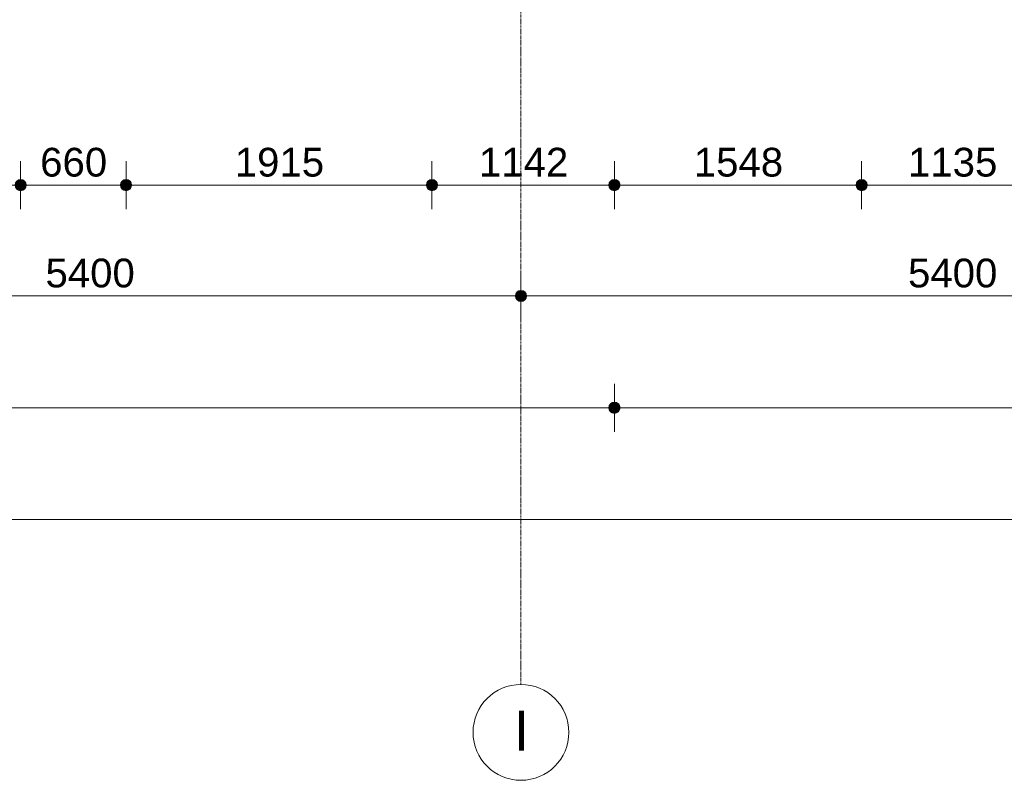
# Model space of a CAD drawing. Header units: millimetres. Extents: x -6115 to 78411, y -6358 to 59618.
# Tile 25 of 99: x 40062 to 46226, y -5550 to -790. Entities that reach past the tile are written whole.
import ezdxf

# ---------------------------------------------------------------- set-up
doc = ezdxf.new("R2010")
doc.units = ezdxf.units.MM
doc.linetypes.add('stramien', pattern=[22.225, 12.7, -3.175, 3.175, -3.175])
doc.layers.add('00_Algemeen', color=7, linetype='Continuous', lineweight=35)
doc.layers.add('00_Algemeen-100', color=7, linetype='Continuous', lineweight=9)
doc.styles.add('Arial', font='arial.ttf', dxfattribs={"height": 250})
doc.styles.add('Arial_1', font='arial.ttf', dxfattribs={"height": 180})
doc.dimstyles.new('00_AEE_maatvoering_1_8mm', dxfattribs={"dimscale": 304.8, "dimtxt": 183.646692, "dimasz": 0.918635, "dimexe": 0.492126, "dimexo": 0.0625, "dimgap": 0, "dimtad": 1, "dimdec": 0, "dimzin": 0, "dimdsep": 46, "dimtxsty": 'Arial_1', "dimblk1": 'DOTSMALL', "dimblk2": 'DOTSMALL', "dimsah": 1, "dimcen": 0.09, "dimdle": 0.492126, "dimazin": 0, "dimtfac": 1, "dimtdec": 4, "dimtix": 1, "dimtmove": 0, "dimatfit": 3, "dimfxl": 0.492126, "dimfxlon": 1, "dimtvp": 1, "dimtolj": 1, "dimtzin": 0, "dimarcsym": 2})

# ---------------------------------------------------------------- blocks, each defined once
blk = doc.blocks.new('Grid - 3 mm-485849-02 tweede verdieping overzicht')
at = {"layer": '00_Algemeen', "lineweight": 9}
blk.add_circle((0, 0), 3, dxfattribs=at)
blk = doc.blocks.new('DIMBLOCK9-02 tweede verdieping overzicht')
at = {"layer": '00_Algemeen-100', "transparency": 16777216}
h = blk.add_hatch(color=256, dxfattribs=at)
edge = h.paths.add_edge_path()
edge.add_arc((37800, -2518.6), 35, 0, 360)
h = blk.add_hatch(color=256, dxfattribs=at)
edge = h.paths.add_edge_path()
edge.add_arc((43200, -2518.6), 35, 0, 360)
for p, q in [((37800, -2518.6), (37800, -2368.6)), ((43200, -2518.6), (43200, -2368.6)), ((37800, -2518.6), (43200, -2518.6)), ((37800, -2518.6), (37800, -2668.6)), ((43200, -2518.6), (43200, -2668.6))]:
    blk.add_line(p, q, dxfattribs=at)
for centre in [(37800, -2518.6), (43200, -2518.6)]:
    blk.add_circle(centre, 35, dxfattribs=at)
at = {"layer": '00_Algemeen-100', "color": 0, "transparency": 16777216, "insert": (40223.1, -2285), "char_height": 180, "width": 664.518, "attachment_point": 1, "line_spacing_factor": 0.941778, "style": 'Arial_1'}
blk.add_mtext('5400', dxfattribs=at)
blk = doc.blocks.new('_DotSmall')
at = {"color": 0, "linetype": 'ByBlock', "const_width": 0.5}
blk.add_lwpolyline([(-0.0625, 0, 1), (0.0625, 0, 1)], format="xyb", close=True, dxfattribs=at)
blk = doc.blocks.new('DIMBLOCK10-02 tweede verdieping overzicht')
at = {"layer": '00_Algemeen-100', "transparency": 16777216}
h = blk.add_hatch(color=256, dxfattribs=at)
edge = h.paths.add_edge_path()
edge.add_arc((43200, -2518.6), 35, 0, 360)
h = blk.add_hatch(color=256, dxfattribs=at)
edge = h.paths.add_edge_path()
edge.add_arc((48600, -2518.6), 35, 0, 360)
for p, q in [((43200, -2518.6), (43200, -2368.6)), ((48600, -2518.6), (48600, -2368.6)), ((43200, -2518.6), (48600, -2518.6)), ((43200, -2518.6), (43200, -2668.6)), ((48600, -2518.6), (48600, -2668.6))]:
    blk.add_line(p, q, dxfattribs=at)
for centre in [(43200, -2518.6), (48600, -2518.6)]:
    blk.add_circle(centre, 35, dxfattribs=at)
at = {"layer": '00_Algemeen-100', "color": 0, "transparency": 16777216, "insert": (45623.1, -2285), "char_height": 180, "width": 664.518, "attachment_point": 1, "line_spacing_factor": 0.941778, "style": 'Arial_1'}
blk.add_mtext('5400', dxfattribs=at)
blk = doc.blocks.new('DIMBLOCK30-02 tweede verdieping overzicht')
at = {"layer": '00_Algemeen-100', "transparency": 16777216}
h = blk.add_hatch(color=256, dxfattribs=at)
edge = h.paths.add_edge_path()
edge.add_arc((34247.4, -3218.6), 35, 0, 360)
h = blk.add_hatch(color=256, dxfattribs=at)
edge = h.paths.add_edge_path()
edge.add_arc((43785, -3218.6), 35, 0, 360)
for p, q in [((34247.4, -3218.6), (34247.4, -3068.6)), ((43785, -3218.6), (43785, -3068.6)), ((34247.4, -3218.6), (43785, -3218.6)), ((34247.4, -3218.6), (34247.4, -3368.6)), ((43785, -3218.6), (43785, -3368.6))]:
    blk.add_line(p, q, dxfattribs=at)
for centre in [(34247.4, -3218.6), (43785, -3218.6)]:
    blk.add_circle(centre, 35, dxfattribs=at)
at = {"layer": '00_Algemeen-100', "color": 0, "transparency": 16777216, "insert": (38739.3, -2985), "char_height": 180, "width": 664.518, "attachment_point": 1, "line_spacing_factor": 0.941778, "style": 'Arial_1'}
blk.add_mtext('9538', dxfattribs=at)
blk = doc.blocks.new('DIMBLOCK31-02 tweede verdieping overzicht')
at = {"layer": '00_Algemeen-100', "transparency": 16777216}
h = blk.add_hatch(color=256, dxfattribs=at)
edge = h.paths.add_edge_path()
edge.add_arc((43785, -3218.6), 35, 0, 360)
h = blk.add_hatch(color=256, dxfattribs=at)
edge = h.paths.add_edge_path()
edge.add_arc((70757.5, -3218.6), 35, 0, 360)
for p, q in [((43785, -3218.6), (43785, -3068.6)), ((70757.5, -3218.6), (70757.5, -3068.6)), ((43785, -3218.6), (70907.5, -3218.6)), ((43785, -3218.6), (43785, -3368.6)), ((70757.5, -3218.6), (70757.5, -3368.6))]:
    blk.add_line(p, q, dxfattribs=at)
for centre in [(43785, -3218.6), (70757.5, -3218.6)]:
    blk.add_circle(centre, 35, dxfattribs=at)
at = {"layer": '00_Algemeen-100', "color": 0, "transparency": 16777216, "insert": (56925.1, -2985), "char_height": 180, "width": 830.648, "attachment_point": 1, "line_spacing_factor": 0.941778, "style": 'Arial_1'}
blk.add_mtext('26973', dxfattribs=at)
blk = doc.blocks.new('DIMBLOCK32-02 tweede verdieping overzicht')
at = {"layer": '00_Algemeen-100', "transparency": 16777216}
h = blk.add_hatch(color=256, dxfattribs=at)
edge = h.paths.add_edge_path()
edge.add_arc((-557, -3918.6), 35, 0, 360)
h = blk.add_hatch(color=256, dxfattribs=at)
edge = h.paths.add_edge_path()
edge.add_arc((70791.5, -3918.6), 35, 0, 360)
for p, q in [((-557, -3918.6), (-557, -3768.6)), ((70791.5, -3918.6), (70791.5, -3768.6)), ((-707, -3918.6), (70941.5, -3918.6)), ((-557, -3918.6), (-557, -4068.6)), ((70791.5, -3918.6), (70791.5, -4068.6))]:
    blk.add_line(p, q, dxfattribs=at)
for centre in [(-557, -3918.6), (70791.5, -3918.6)]:
    blk.add_circle(centre, 35, dxfattribs=at)
at = {"layer": '00_Algemeen-100', "color": 0, "transparency": 16777216, "insert": (34771.1, -3685), "char_height": 180, "width": 830.648, "attachment_point": 1, "line_spacing_factor": 0.941778, "style": 'Arial_1'}
blk.add_mtext('71349', dxfattribs=at)
blk = doc.blocks.new('DIMBLOCK94-02 tweede verdieping overzicht')
at = {"layer": '00_Algemeen-100', "transparency": 16777216}
h = blk.add_hatch(color=256, dxfattribs=at)
edge = h.paths.add_edge_path()
edge.add_arc((38147.5, -1825.1), 35, 0, 360)
h = blk.add_hatch(color=256, dxfattribs=at)
edge = h.paths.add_edge_path()
edge.add_arc((40067.5, -1825.1), 35, 0, 360)
for p, q in [((38147.5, -1825.1), (38147.5, -1675.1)), ((40067.5, -1825.1), (40067.5, -1675.1)), ((38147.5, -1825.1), (40067.5, -1825.1)), ((38147.5, -1825.1), (38147.5, -1975.1)), ((40067.5, -1825.1), (40067.5, -1975.1))]:
    blk.add_line(p, q, dxfattribs=at)
for centre in [(38147.5, -1825.1), (40067.5, -1825.1)]:
    blk.add_circle(centre, 35, dxfattribs=at)
at = {"layer": '00_Algemeen-100', "color": 0, "transparency": 16777216, "insert": (38830.6, -1591.5), "char_height": 180, "width": 664.518, "attachment_point": 1, "line_spacing_factor": 0.941778, "style": 'Arial_1'}
blk.add_mtext('1920', dxfattribs=at)
blk = doc.blocks.new('DIMBLOCK95-02 tweede verdieping overzicht')
at = {"layer": '00_Algemeen-100', "transparency": 16777216}
h = blk.add_hatch(color=256, dxfattribs=at)
edge = h.paths.add_edge_path()
edge.add_arc((40067.5, -1825.1), 35, 0, 360)
h = blk.add_hatch(color=256, dxfattribs=at)
edge = h.paths.add_edge_path()
edge.add_arc((40727.6, -1825.1), 35, 0, 360)
for p, q in [((40067.5, -1825.1), (40067.5, -1675.1)), ((40727.6, -1825.1), (40727.6, -1675.1)), ((40067.5, -1825.1), (40727.6, -1825.1)), ((40067.5, -1825.1), (40067.5, -1975.1)), ((40727.6, -1825.1), (40727.6, -1975.1))]:
    blk.add_line(p, q, dxfattribs=at)
for centre in [(40067.5, -1825.1), (40727.6, -1825.1)]:
    blk.add_circle(centre, 35, dxfattribs=at)
at = {"layer": '00_Algemeen-100', "color": 0, "transparency": 16777216, "insert": (40189.9, -1591.5), "char_height": 180, "width": 498.389, "attachment_point": 1, "line_spacing_factor": 0.941778, "style": 'Arial_1'}
blk.add_mtext('660', dxfattribs=at)
blk = doc.blocks.new('DIMBLOCK96-02 tweede verdieping overzicht')
at = {"layer": '00_Algemeen-100', "transparency": 16777216}
h = blk.add_hatch(color=256, dxfattribs=at)
edge = h.paths.add_edge_path()
edge.add_arc((40727.6, -1825.1), 35, 0, 360)
h = blk.add_hatch(color=256, dxfattribs=at)
edge = h.paths.add_edge_path()
edge.add_arc((42642.6, -1825.1), 35, 0, 360)
for p, q in [((40727.6, -1825.1), (40727.6, -1675.1)), ((42642.6, -1825.1), (42642.6, -1675.1)), ((40727.6, -1825.1), (42642.6, -1825.1)), ((40727.6, -1825.1), (40727.6, -1975.1)), ((42642.6, -1825.1), (42642.6, -1975.1))]:
    blk.add_line(p, q, dxfattribs=at)
for centre in [(40727.6, -1825.1), (42642.6, -1825.1)]:
    blk.add_circle(centre, 35, dxfattribs=at)
at = {"layer": '00_Algemeen-100', "color": 0, "transparency": 16777216, "insert": (41408.2, -1591.5), "char_height": 180, "width": 664.518, "attachment_point": 1, "line_spacing_factor": 0.941778, "style": 'Arial_1'}
blk.add_mtext('1915', dxfattribs=at)
blk = doc.blocks.new('DIMBLOCK97-02 tweede verdieping overzicht')
at = {"layer": '00_Algemeen-100', "transparency": 16777216}
h = blk.add_hatch(color=256, dxfattribs=at)
edge = h.paths.add_edge_path()
edge.add_arc((42642.6, -1825.1), 35, 0, 360)
h = blk.add_hatch(color=256, dxfattribs=at)
edge = h.paths.add_edge_path()
edge.add_arc((43785, -1825.1), 35, 0, 360)
for p, q in [((42642.6, -1825.1), (42642.6, -1675.1)), ((43785, -1825.1), (43785, -1675.1)), ((42642.6, -1825.1), (43785, -1825.1)), ((42642.6, -1825.1), (42642.6, -1975.1)), ((43785, -1825.1), (43785, -1975.1))]:
    blk.add_line(p, q, dxfattribs=at)
for centre in [(42642.6, -1825.1), (43785, -1825.1)]:
    blk.add_circle(centre, 35, dxfattribs=at)
at = {"layer": '00_Algemeen-100', "color": 0, "transparency": 16777216, "insert": (42936.9, -1591.5), "char_height": 180, "width": 664.518, "attachment_point": 1, "line_spacing_factor": 0.941778, "style": 'Arial_1'}
blk.add_mtext('1142', dxfattribs=at)
blk = doc.blocks.new('DIMBLOCK98-02 tweede verdieping overzicht')
at = {"layer": '00_Algemeen-100', "transparency": 16777216}
h = blk.add_hatch(color=256, dxfattribs=at)
edge = h.paths.add_edge_path()
edge.add_arc((43785, -1825.1), 35, 0, 360)
h = blk.add_hatch(color=256, dxfattribs=at)
edge = h.paths.add_edge_path()
edge.add_arc((45332.5, -1825.1), 35, 0, 360)
for p, q in [((43785, -1825.1), (43785, -1675.1)), ((45332.5, -1825.1), (45332.5, -1675.1)), ((43785, -1825.1), (45332.5, -1825.1)), ((43785, -1825.1), (43785, -1975.1)), ((45332.5, -1825.1), (45332.5, -1975.1))]:
    blk.add_line(p, q, dxfattribs=at)
for centre in [(43785, -1825.1), (45332.5, -1825.1)]:
    blk.add_circle(centre, 35, dxfattribs=at)
at = {"layer": '00_Algemeen-100', "color": 0, "transparency": 16777216, "insert": (44281.9, -1591.5), "char_height": 180, "width": 664.518, "attachment_point": 1, "line_spacing_factor": 0.941778, "style": 'Arial_1'}
blk.add_mtext('1548', dxfattribs=at)
blk = doc.blocks.new('DIMBLOCK99-02 tweede verdieping overzicht')
at = {"layer": '00_Algemeen-100', "transparency": 16777216}
h = blk.add_hatch(color=256, dxfattribs=at)
edge = h.paths.add_edge_path()
edge.add_arc((45332.5, -1825.1), 35, 0, 360)
h = blk.add_hatch(color=256, dxfattribs=at)
edge = h.paths.add_edge_path()
edge.add_arc((46467.5, -1825.1), 35, 0, 360)
for p, q in [((45332.5, -1825.1), (45332.5, -1675.1)), ((46467.5, -1825.1), (46467.5, -1675.1)), ((45332.5, -1825.1), (46467.5, -1825.1)), ((45332.5, -1825.1), (45332.5, -1975.1)), ((46467.5, -1825.1), (46467.5, -1975.1))]:
    blk.add_line(p, q, dxfattribs=at)
for centre in [(45332.5, -1825.1), (46467.5, -1825.1)]:
    blk.add_circle(centre, 35, dxfattribs=at)
at = {"layer": '00_Algemeen-100', "color": 0, "transparency": 16777216, "insert": (45623.1, -1591.5), "char_height": 180, "width": 664.518, "attachment_point": 1, "line_spacing_factor": 0.941778, "style": 'Arial_1'}
blk.add_mtext('1135', dxfattribs=at)

msp = doc.modelspace()

# ---------------------------------------------------------------- linework, layer by layer
at = {"layer": '00_Algemeen', "color": 150, "linetype": 'stramien', "lineweight": 9, "true_color": 0x0080ff}
msp.add_line((43200, -4950.1), (43200, 59018.3), dxfattribs=at)

# ---------------------------------------------------------------- block references
at = {"layer": '00_Algemeen', "lineweight": 9, "xscale": 99.99999999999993, "yscale": 99.99999999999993, "zscale": 99.99999999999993}
msp.add_blockref('Grid - 3 mm-485849-02 tweede verdieping overzicht', (43200, -5250.1), dxfattribs=at)

# ---------------------------------------------------------------- texts
at = {"layer": '00_Algemeen', "lineweight": 9, "insert": (43154.7, -5113.9), "char_height": 250, "width": 120.253, "attachment_point": 1, "style": 'Arial'}
msp.add_mtext('I', dxfattribs=at)

# ---------------------------------------------------------------- dimensions: what is measured, and where the dimension line sits
at = {"layer": '00_Algemeen', "lineweight": 9}
for base, p1, p2, override, picture, middle in [((40067.5, -1825.1), (38147.5, -1675.1), (40067.5, -1675.1), {"dimpost": '<>', "dimfxl": 1920}, 'DIMBLOCK94-02 tweede verdieping overzicht', (39107.5, -1733.2)), ((40727.6, -1825.1), (40067.5, -1675.1), (40727.6, -1675.1), {"dimpost": '<>', "dimfxl": 660.114121}, 'DIMBLOCK95-02 tweede verdieping overzicht', (40397.6, -1733.2)), ((42642.6, -1825.1), (40727.6, -1675.1), (42642.6, -1675.1), {"dimpost": '<>', "dimfxl": 1915}, 'DIMBLOCK96-02 tweede verdieping overzicht', (41685.1, -1733.2)), ((43785, -1825.1), (42642.6, -1675.1), (43785, -1675.1), {"dimpost": '<>', "dimfxl": 1142.385879}, 'DIMBLOCK97-02 tweede verdieping overzicht', (43213.8, -1734.8)), ((45332.5000013, -1825.1417948), (43785.0000013, -1675.1417948), (45332.5000013, -1675.1417948), {"dimpost": '<>', "dimfxl": 1547.5}, 'DIMBLOCK98-02 tweede verdieping overzicht', (44558.7500013, -1733.2386565)), ((43200, -2518.6), (37800, -2368.6), (43200, -2368.6), {"dimpost": '<>', "dimfxl": 5399.999999}, 'DIMBLOCK9-02 tweede verdieping overzicht', (40500, -2426.7)), ((48600, -2518.6), (43200, -2368.6), (48600, -2368.6), {"dimpost": '<>', "dimfxl": 5400.000001}, 'DIMBLOCK10-02 tweede verdieping overzicht', (45900, -2426.7)), ((43785, -3218.6), (34247.4, -3068.6), (43785, -3068.6), {"dimpost": '<>', "dimfxl": 9537.59892}, 'DIMBLOCK30-02 tweede verdieping overzicht', (39016.2, -3126.7)), ((70757.5000013, -3218.6417948), (43785.0000013, -3068.6417948), (70757.5000013, -3068.6417948), {"dimpost": '<>', "dimfxl": 26972.5}, 'DIMBLOCK31-02 tweede verdieping overzicht', (57271.2500013, -3126.6772649)), ((70791.5002, -3918.6418), (-557, -3768.6418), (70791.5002, -3768.6418), {"dimpost": '<>', "dimfxl": 71348.500191}, 'DIMBLOCK32-02 tweede verdieping overzicht', (35117.2501, -3826.6773))]:
    dim = msp.add_linear_dim(base=base, p1=p1, p2=p2, dimstyle='00_AEE_maatvoering_1_8mm', override=override, dxfattribs=at)
    dim.commit()
    dim.dimension.update_dxf_attribs({"geometry": picture, "text_midpoint": middle})
dim = msp.add_linear_dim(base=(46467.5, -1825.1), p1=(45332.5, -1675.1), p2=(46467.5, -1675.1), angle=0, dimstyle='00_AEE_maatvoering_1_8mm', override={"dimpost": '<>', "dimfxl": 1135}, dxfattribs=at)
dim.commit()
dim.dimension.update_dxf_attribs({"geometry": 'DIMBLOCK99-02 tweede verdieping overzicht', "text_midpoint": (45900, -1733.2)})

doc.saveas('drawing.dxf')
